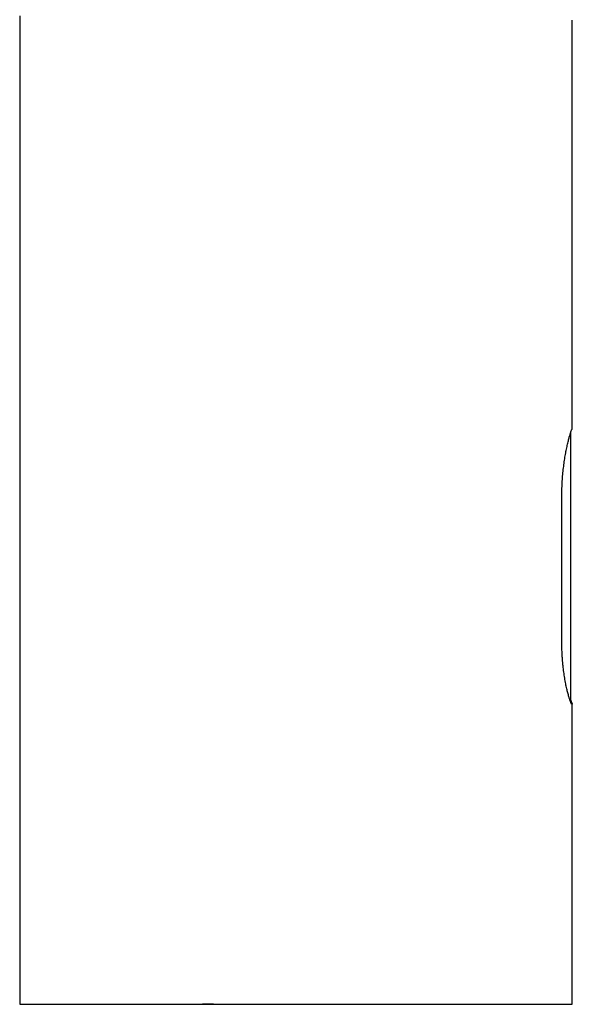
# Model space of a CAD drawing. Header units: millimetres. Extents: x 8 to 623, y 12 to 571.
# Tile 11 of 30: x 298 to 346, y 400 to 486. Entities that reach past the tile are written whole.
import ezdxf

# ---------------------------------------------------------------- set-up
doc = ezdxf.new("R2010")
doc.units = ezdxf.units.MM

msp = doc.modelspace()

# ---------------------------------------------------------------- linework, layer by layer
at = {"color": 7, "linetype": 'Continuous', "lineweight": 30}
for p, q in [((297.992, 486.117), (297.992, 399.876)), ((346.192, 450.082), (346.192, 485.746)), ((346.07, 426.491), (346.07, 449.675)), ((345.283, 431.415), (345.283, 444.307)), ((346.192, 399.876), (346.192, 426.088))]:
    msp.add_line(p, q, dxfattribs=at)
at = {"color": 7, "linetype": 'Continuous', "lineweight": 30, "flags": 128}
msp.add_lwpolyline([(297.993, 399.876), (297.998, 399.876), (298.019, 399.876), (298.058, 399.876), (298.1, 399.876), (298.153, 399.876), (298.217, 399.876), (298.294, 399.876), (298.371, 399.876), (298.458, 399.876), (298.543, 399.876), (298.554, 399.876), (298.564, 399.876), (298.574, 399.876), (298.584, 399.876), (298.595, 399.876), (298.605, 399.876), (298.616, 399.876), (298.768, 399.876), (298.933, 399.876), (299.112, 399.876), (299.303, 399.876), (299.506, 399.876), (299.715, 399.876), (299.935, 399.876), (300.164, 399.876), (300.401, 399.876), (300.651, 399.876), (300.908, 399.876), (301.171, 399.876), (301.441, 399.876), (301.716, 399.876), (302.024, 399.876), (302.337, 399.876), (302.616, 399.876), (302.74, 399.876), (302.794, 399.876), (302.8, 399.876), (302.806, 399.876), (302.813, 399.876), (302.819, 399.876), (302.825, 399.876), (302.831, 399.876), (302.837, 399.876), (303.068, 399.876), (303.294, 399.876), (303.515, 399.876), (303.73, 399.876), (303.939, 399.876), (304.141, 399.876), (304.336, 399.876), (304.541, 399.876), (304.736, 399.876), (304.921, 399.876), (305.095, 399.876), (305.258, 399.876), (305.401, 399.876), (305.534, 399.876), (305.656, 399.876), (305.767, 399.877), (305.866, 399.877), (305.953, 399.877), (306.029, 399.877), (306.093, 399.877), (306.144, 399.877), (306.175, 399.877), (306.199, 399.877), (306.216, 399.877), (306.223, 399.877), (306.225, 399.877), (306.226, 399.877), (306.226, 399.877), (306.226, 399.877), (306.226, 399.877), (306.226, 399.877), (306.226, 399.877), (306.226, 399.877), (306.226, 399.877), (306.661, 399.877), (307.094, 399.877), (307.521, 399.878), (307.944, 399.878), (308.361, 399.879), (308.663, 399.88), (308.96, 399.88), (309.254, 399.881), (309.635, 399.882), (309.8, 399.882), (309.822, 399.882), (309.843, 399.882), (309.865, 399.883), (309.886, 399.883), (309.907, 399.883), (309.929, 399.883), (310.251, 399.884), (310.592, 399.885), (310.952, 399.886), (311.331, 399.888), (311.729, 399.89), (312.147, 399.892), (312.532, 399.894), (312.933, 399.896), (313.349, 399.898), (313.632, 399.899), (313.923, 399.901), (314.185, 399.902), (314.301, 399.903), (314.353, 399.903), (314.376, 399.903), (314.382, 399.903), (314.388, 399.903), (314.394, 399.904), (314.395, 399.904), (314.403, 399.903), (314.428, 399.903), (314.467, 399.903), (314.522, 399.902), (314.601, 399.902), (314.699, 399.901), (314.802, 399.9), (314.816, 399.9), (314.831, 399.9), (314.846, 399.9), (314.861, 399.9), (314.876, 399.9), (314.892, 399.899), (315.398, 399.895), (315.905, 399.891), (316.351, 399.888), (316.547, 399.887), (316.573, 399.887), (316.598, 399.887), (316.624, 399.887), (316.65, 399.887), (316.676, 399.886), (316.701, 399.886), (317.277, 399.883), (317.86, 399.88), (318.451, 399.878), (319.049, 399.876), (319.654, 399.874), (320.254, 399.873), (320.86, 399.873), (321.471, 399.872), (322.088, 399.873)], dxfattribs=at)
at = {"color": 7, "linetype": 'Continuous', "lineweight": 30}
for points, knots in [([(345.283, 444.307), (345.283, 444.407), (345.284, 444.608), (345.291, 444.909), (345.303, 445.211), (345.319, 445.514), (345.34, 445.816), (345.364, 446.111), (345.393, 446.398), (345.424, 446.676), (345.458, 446.951), (345.496, 447.22), (345.536, 447.483), (345.578, 447.736), (345.622, 447.979), (345.666, 448.211), (345.712, 448.434), (345.758, 448.647), (345.804, 448.848), (345.849, 449.036), (345.893, 449.208), (345.935, 449.366), (345.975, 449.51), (346.013, 449.639), (346.049, 449.752), (346.081, 449.849), (346.11, 449.927), (346.135, 449.988), (346.156, 450.03), (346.166, 450.042), (346.171, 450.047)], [0, 0, 0, 0, 0.034293, 0.068613, 0.102905, 0.138216, 0.173557, 0.208869, 0.243153, 0.277464, 0.311749, 0.346987, 0.382253, 0.417492, 0.45256, 0.487655, 0.522723, 0.558768, 0.59484, 0.630884, 0.666671, 0.702485, 0.738272, 0.775128, 0.812016, 0.848872, 0.886374, 0.923876, 0.961938, 1, 1, 1, 1]), ([(346.069, 449.674), (346.069, 449.685), (346.068, 449.708), (346.061, 449.737), (346.054, 449.752), (346.051, 449.758)], [0, 0, 0, 0, 0.411739, 0.790346, 1, 1, 1, 1]), ([(346.07, 449.675), (346.069, 449.692), (346.067, 449.72), (346.056, 449.746), (346.051, 449.757)], [0, 0, 0, 0, 0.586843, 1, 1, 1, 1]), ([(346.171, 450.047), (346.177, 450.053), (346.188, 450.065), (346.194, 450.076), (346.192, 450.082), (346.192, 450.082)], [0, 0, 0, 0, 0.499282, 0.998564, 1, 1, 1, 1]), ([(346.171, 426.062), (346.167, 426.06), (346.157, 426.056), (346.139, 426.072), (346.116, 426.103), (346.09, 426.152), (346.06, 426.218), (346.026, 426.301), (345.991, 426.399), (345.953, 426.512), (345.913, 426.641), (345.87, 426.786), (345.826, 426.948), (345.78, 427.123), (345.735, 427.312), (345.689, 427.514), (345.643, 427.73), (345.598, 427.961), (345.553, 428.206), (345.511, 428.46), (345.471, 428.723), (345.435, 428.993), (345.401, 429.275), (345.37, 429.568), (345.344, 429.871), (345.322, 430.176), (345.304, 430.482), (345.292, 430.789), (345.284, 431.1), (345.283, 431.31), (345.283, 431.415)], [0, 0, 0, 0, 0.034804, 0.069635, 0.104439, 0.140274, 0.176138, 0.211973, 0.246769, 0.281592, 0.316388, 0.352158, 0.387955, 0.423725, 0.459192, 0.494685, 0.530152, 0.56663, 0.603139, 0.639617, 0.675341, 0.711094, 0.746817, 0.783637, 0.820489, 0.857307, 0.892737, 0.928167, 0.964083, 1, 1, 1, 1]), ([(346.008, 426.352), (346.012, 426.356), (346.02, 426.364), (346.032, 426.38), (346.045, 426.399), (346.057, 426.425), (346.067, 426.457), (346.069, 426.481), (346.069, 426.494)], [0, 0, 0, 0, 0.104787, 0.223269, 0.371536, 0.550238, 0.759269, 1, 1, 1, 1]), ([(346.053, 426.417), (346.062, 426.388), (346.083, 426.326), (346.11, 426.252), (346.135, 426.192), (346.156, 426.149), (346.166, 426.138), (346.171, 426.132)], [0, 0, 0, 0, 0.17406, 0.379016, 0.58397, 0.791986, 1, 1, 1, 1]), ([(346.171, 426.132), (346.177, 426.126), (346.189, 426.114), (346.194, 426.097), (346.189, 426.079), (346.177, 426.068), (346.171, 426.062)], [0, 0, 0, 0, 0.24978, 0.49956, 0.74978, 1, 1, 1, 1]), ([(297.994, 399.876), (297.994, 399.876), (297.994, 399.876), (298.018, 399.876), (298.063, 399.876), (298.13, 399.876), (298.218, 399.876), (298.328, 399.876), (298.459, 399.876), (298.611, 399.876), (298.784, 399.876), (298.978, 399.876), (299.192, 399.876), (299.426, 399.876), (299.681, 399.876), (299.956, 399.876), (300.251, 399.876), (300.565, 399.876), (300.897, 399.876), (301.248, 399.876), (301.617, 399.876), (302.005, 399.876), (302.41, 399.876), (302.816, 399.876), (303.219, 399.876), (303.616, 399.876), (304.026, 399.876), (304.444, 399.876), (304.807, 399.876), (305.111, 399.876), (305.359, 399.876), (305.613, 399.876), (305.873, 399.876), (306.128, 399.876), (306.375, 399.876), (306.717, 399.876), (307.17, 399.876), (307.747, 399.876), (308.273, 399.876), (308.745, 399.876), (309.14, 399.876), (309.415, 399.876), (309.567, 399.876), (309.609, 399.876), (309.651, 399.876), (309.693, 399.876), (309.735, 399.876), (309.778, 399.876), (309.985, 399.876), (310.358, 399.876), (310.901, 399.876), (311.507, 399.876), (312.041, 399.876), (312.406, 399.876), (312.538, 399.876), (312.574, 399.876), (312.611, 399.876), (312.647, 399.876), (312.684, 399.876), (312.72, 399.876), (312.845, 399.876), (313.056, 399.876), (313.281, 399.876), (313.43, 399.876), (313.506, 399.876), (313.581, 399.876), (313.65, 399.876), (313.708, 399.876), (313.781, 399.876), (313.869, 399.876), (313.952, 399.876), (314.003, 399.876), (314.026, 399.876), (314.048, 399.876), (314.069, 399.876), (314.09, 399.876), (314.111, 399.876), (314.129, 399.876), (314.141, 399.876), (314.146, 399.876), (314.148, 399.876), (314.148, 399.876), (314.149, 399.876), (314.149, 399.876), (314.149, 399.876), (314.149, 399.876), (314.149, 399.876), (314.149, 399.876), (314.149, 399.876), (314.149, 399.876), (314.149, 399.876), (314.149, 399.876), (314.149, 399.876), (314.149, 399.876), (314.149, 399.876), (314.15, 399.876), (314.152, 399.876), (314.155, 399.876), (314.161, 399.876), (314.17, 399.876), (314.182, 399.876), (314.199, 399.876), (314.224, 399.876), (314.26, 399.876), (314.298, 399.876), (314.331, 399.876), (314.355, 399.876), (314.375, 399.876), (314.389, 399.876), (314.395, 399.876), (314.397, 399.876), (314.399, 399.876), (314.399, 399.876), (314.399, 399.876), (314.4, 399.876), (314.4, 399.876), (314.4, 399.876), (314.402, 399.876), (314.408, 399.876), (314.421, 399.876), (314.443, 399.876), (314.479, 399.876), (314.529, 399.876), (314.595, 399.876), (314.67, 399.876), (314.748, 399.876), (314.899, 399.876), (315.203, 399.876), (315.663, 399.876), (316.104, 399.876), (316.373, 399.876), (316.469, 399.876), (316.493, 399.876), (316.516, 399.876), (316.54, 399.876), (316.564, 399.876), (316.588, 399.876), (316.611, 399.876), (316.804, 399.876), (317.161, 399.876), (317.676, 399.876), (318.174, 399.876), (318.655, 399.876), (319.12, 399.876), (319.569, 399.876), (320.015, 399.876), (320.456, 399.876), (320.892, 399.876), (321.308, 399.876), (321.705, 399.876), (321.962, 399.876), (322.088, 399.876)], [0, 0, 0, 0, 0.012189, 0.031042, 0.049854, 0.068641, 0.087421, 0.10621, 0.125025, 0.143883, 0.162782, 0.181638, 0.200466, 0.219284, 0.238108, 0.256957, 0.275846, 0.294709, 0.31353, 0.332324, 0.351107, 0.369897, 0.38871, 0.407563, 0.424043, 0.440523, 0.457015, 0.473518, 0.489375, 0.498409, 0.507542, 0.516774, 0.526108, 0.535544, 0.544048, 0.552178, 0.571365, 0.590861, 0.610675, 0.623931, 0.637331, 0.649245, 0.650589, 0.651935, 0.653282, 0.654631, 0.655981, 0.657333, 0.658686, 0.675831, 0.692925, 0.709973, 0.732413, 0.742265, 0.74337, 0.744475, 0.74558, 0.746685, 0.747789, 0.748894, 0.749998, 0.759165, 0.76804, 0.770317, 0.772574, 0.77481, 0.777027, 0.77879, 0.780017, 0.783504, 0.7867, 0.787377, 0.78804, 0.788688, 0.789322, 0.789941, 0.790545, 0.791135, 0.791505, 0.791607, 0.791637, 0.791648, 0.791651, 0.791653, 0.791654, 0.791654, 0.791655, 0.791655, 0.791656, 0.791656, 0.791656, 0.791659, 0.791662, 0.791664, 0.791667, 0.791679, 0.791703, 0.791804, 0.791981, 0.792157, 0.792524, 0.792939, 0.793449, 0.794505, 0.795788, 0.796418, 0.797096, 0.797727, 0.798016, 0.798144, 0.798201, 0.798226, 0.798237, 0.798241, 0.798245, 0.798246, 0.798255, 0.798279, 0.798371, 0.798729, 0.799318, 0.80014, 0.801511, 0.803254, 0.805367, 0.80741, 0.809401, 0.817248, 0.831373, 0.845642, 0.851966, 0.852588, 0.853211, 0.853834, 0.854457, 0.855081, 0.855705, 0.856329, 0.856954, 0.870898, 0.884407, 0.89748, 0.910119, 0.922323, 0.934092, 0.945427, 0.957393, 0.968833, 0.979747, 0.990136, 1, 1, 1, 1]), ([(322.088, 399.873), (322.111, 399.873), (322.165, 399.873), (322.255, 399.873), (322.363, 399.873), (322.488, 399.873), (322.631, 399.873), (322.795, 399.873), (322.982, 399.874), (323.19, 399.874), (323.418, 399.874), (323.666, 399.874), (323.933, 399.875), (324.22, 399.875), (324.444, 399.876), (324.59, 399.876), (324.65, 399.876), (324.698, 399.876), (324.742, 399.876), (324.787, 399.876), (324.831, 399.876), (324.94, 399.876), (325.173, 399.877), (325.543, 399.877), (325.978, 399.877), (326.342, 399.878), (326.562, 399.878), (326.646, 399.878), (326.669, 399.878), (326.692, 399.878), (326.714, 399.878), (326.737, 399.878), (326.756, 399.878), (326.773, 399.878), (326.791, 399.878), (326.817, 399.878), (326.861, 399.878), (326.927, 399.878), (327.018, 399.877), (327.13, 399.877), (327.263, 399.877), (327.416, 399.877), (327.586, 399.877), (327.772, 399.877), (327.973, 399.877), (328.191, 399.877), (328.428, 399.877), (328.67, 399.877), (328.845, 399.877), (328.945, 399.877), (328.978, 399.877), (329.01, 399.876), (329.038, 399.876), (329.057, 399.876), (329.072, 399.876), (329.092, 399.876), (329.126, 399.876), (329.171, 399.876), (329.229, 399.876), (329.308, 399.876), (329.41, 399.876), (329.538, 399.876), (329.685, 399.876), (329.848, 399.876), (330.024, 399.876), (330.214, 399.876), (330.421, 399.876), (330.644, 399.876), (330.859, 399.876), (331.065, 399.876), (331.258, 399.876), (331.402, 399.876), (331.496, 399.876), (331.535, 399.876), (331.574, 399.876), (331.614, 399.876), (331.654, 399.876), (331.693, 399.876), (331.764, 399.876), (332.028, 399.876), (332.48, 399.876), (333.058, 399.876), (333.599, 399.876), (334.106, 399.876), (334.6, 399.876), (335.083, 399.876), (335.555, 399.876), (336.017, 399.876), (336.464, 399.876), (336.899, 399.876), (337.333, 399.876), (337.766, 399.876), (338.18, 399.876), (338.459, 399.876), (338.611, 399.876), (338.658, 399.876), (338.704, 399.876), (338.751, 399.876), (338.797, 399.876), (338.938, 399.876), (339.173, 399.876), (339.501, 399.876), (339.829, 399.876), (340.158, 399.876), (340.485, 399.876), (340.809, 399.876), (341.129, 399.876), (341.447, 399.876), (341.764, 399.876), (342.08, 399.876), (342.393, 399.876), (342.7, 399.876), (343.001, 399.876), (343.295, 399.876), (343.581, 399.876), (343.847, 399.876), (344.094, 399.876), (344.323, 399.876), (344.543, 399.876), (344.752, 399.876), (344.949, 399.876), (345.133, 399.876), (345.304, 399.876), (345.463, 399.876), (345.609, 399.876), (345.741, 399.876), (345.859, 399.876), (345.96, 399.876), (346.045, 399.876), (346.107, 399.876), (346.15, 399.876), (346.176, 399.876), (346.191, 399.876), (346.191, 399.876), (346.191, 399.876)], [0, 0, 0, 0, 0.0019, 0.004271, 0.007111, 0.010422, 0.014204, 0.018456, 0.023445, 0.028956, 0.034989, 0.041545, 0.048622, 0.056222, 0.064344, 0.066426, 0.067893, 0.069081, 0.070265, 0.071444, 0.07262, 0.073792, 0.080164, 0.091242, 0.103361, 0.114981, 0.120524, 0.121139, 0.121752, 0.122363, 0.122973, 0.123582, 0.124189, 0.1245, 0.124939, 0.125648, 0.126627, 0.128519, 0.130975, 0.133995, 0.13758, 0.141728, 0.14644, 0.151399, 0.15686, 0.162822, 0.169286, 0.176251, 0.18278, 0.183664, 0.184554, 0.185451, 0.186354, 0.18688, 0.186979, 0.187633, 0.188499, 0.189804, 0.191408, 0.193312, 0.196329, 0.199882, 0.203971, 0.208596, 0.213446, 0.218772, 0.224574, 0.230852, 0.237607, 0.242863, 0.248375, 0.254143, 0.25526, 0.256385, 0.25752, 0.258664, 0.259816, 0.260978, 0.262038, 0.265949, 0.283835, 0.301473, 0.317012, 0.332355, 0.3475, 0.362448, 0.377465, 0.392278, 0.406886, 0.42129, 0.435489, 0.450872, 0.466007, 0.479121, 0.480824, 0.482524, 0.484221, 0.485914, 0.487604, 0.489291, 0.50139, 0.513783, 0.52647, 0.539451, 0.552727, 0.566051, 0.57966, 0.593553, 0.607729, 0.622488, 0.637542, 0.652891, 0.668536, 0.684476, 0.700711, 0.717242, 0.732219, 0.74743, 0.762876, 0.778556, 0.794471, 0.81033, 0.826415, 0.842727, 0.859265, 0.876336, 0.893641, 0.911182, 0.928956, 0.946965, 0.961279, 0.975739, 0.990343, 1, 1, 1, 1])]:
    msp.add_open_spline(points, degree=3, knots=knots, dxfattribs=at)

doc.saveas('drawing.dxf')
